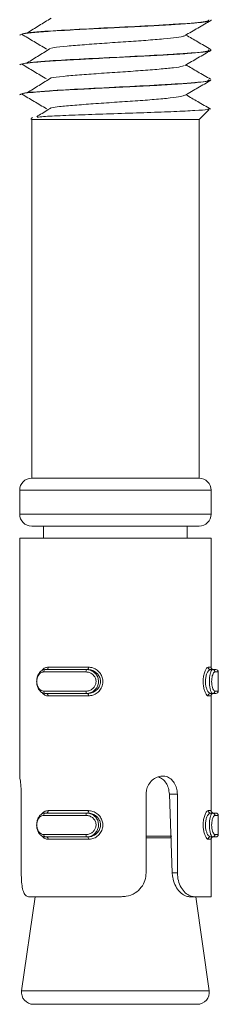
# Model space of a CAD drawing. Header units: millimetres. Extents: x 15 to 1486, y -3131 to -190.
# Tile 69 of 83: x 1059 to 1068, y -1472 to -1431. Entities that reach past the tile are written whole.
import ezdxf

# ---------------------------------------------------------------- set-up
doc = ezdxf.new("R2010")
doc.units = ezdxf.units.MM

msp = doc.modelspace()

# ---------------------------------------------------------------- linework, layer by layer
at = {"color": 7, "linetype": 'Continuous', "lineweight": 15}
for p, q in [((1067.293, -1430.922), (1067.293, -1430.912)), ((1059.293, -1431.537), (1059.293, -1431.547)), ((1067.293, -1432.172), (1067.293, -1432.162)), ((1059.293, -1432.787), (1059.293, -1432.796)), ((1067.293, -1433.421), (1067.293, -1433.412)), ((1059.293, -1434.037), (1059.293, -1434.047)), ((1066.793, -1435.08), (1067.216, -1434.658)), ((1059.757, -1435.045), (1059.793, -1435.08)), ((1059.774, -1435.028), (1059.832, -1434.995)), ((1059.793, -1435.08), (1059.793, -1450.08)), ((1059.793, -1435.08), (1066.793, -1435.08)), ((1066.793, -1450.08), (1066.793, -1435.08)), ((1066.793, -1450.08), (1059.793, -1450.08)), ((1059.293, -1450.58), (1059.293, -1451.58)), ((1067.293, -1451.58), (1067.293, -1450.58)), ((1066.793, -1452.08), (1059.793, -1452.08)), ((1060.293, -1452.08), (1060.293, -1452.58)), ((1066.293, -1452.58), (1066.293, -1452.08)), ((1059.293, -1452.58), (1059.293, -1462.543)), ((1067.293, -1452.58), (1059.293, -1452.58)), ((1067.293, -1457.98), (1067.293, -1452.58)), ((1060.366, -1458.08), (1062.09, -1458.08)), ((1060.484, -1457.98), (1062.165, -1457.98)), ((1062.137, -1458.08), (1062.09, -1458.08)), ((1067.26, -1458.08), (1067.354, -1458.08)), ((1067.354, -1458.08), (1067.493, -1458.08)), ((1062.063, -1458.18), (1060.295, -1458.18)), ((1067.593, -1458.98), (1067.593, -1458.18)), ((1060.295, -1458.98), (1062.063, -1458.98)), ((1062.09, -1459.08), (1060.366, -1459.08)), ((1062.165, -1459.18), (1060.484, -1459.18)), ((1062.137, -1459.08), (1062.09, -1459.08)), ((1067.26, -1459.08), (1067.354, -1459.08)), ((1067.293, -1463.98), (1067.293, -1459.18)), ((1067.493, -1459.08), (1067.354, -1459.08)), ((1059.358, -1463.286), (1059.358, -1466.58)), ((1064.576, -1466.58), (1064.576, -1463.286)), ((1065.666, -1466.58), (1065.547, -1463.286)), ((1065.881, -1463.286), (1065.547, -1463.286)), ((1065.881, -1463.286), (1065.881, -1466.58)), ((1062.063, -1464.18), (1060.295, -1464.18)), ((1060.366, -1464.08), (1062.09, -1464.08)), ((1060.484, -1463.98), (1062.165, -1463.98)), ((1062.137, -1464.08), (1062.09, -1464.08)), ((1067.26, -1464.08), (1067.354, -1464.08)), ((1067.354, -1464.08), (1067.493, -1464.08)), ((1067.593, -1464.98), (1067.593, -1464.18)), ((1060.295, -1464.98), (1062.063, -1464.98)), ((1062.09, -1465.08), (1060.366, -1465.08)), ((1062.137, -1465.08), (1062.09, -1465.08)), ((1067.26, -1465.08), (1067.354, -1465.08)), ((1067.493, -1465.08), (1067.354, -1465.08)), ((1062.165, -1465.18), (1060.484, -1465.18)), ((1067.293, -1467.58), (1067.293, -1465.18)), ((1065.881, -1466.58), (1065.666, -1466.58)), ((1059.936, -1467.58), (1059.374, -1471.51)), ((1063.542, -1467.58), (1059.681, -1467.58)), ((1066.588, -1467.58), (1066.39, -1467.58)), ((1067.293, -1467.58), (1066.588, -1467.58)), ((1067.211, -1471.51), (1066.65, -1467.58)), ((1066.716, -1472.08), (1059.869, -1472.08))]:
    msp.add_line(p, q, dxfattribs=at)
at = {"color": 8, "linetype": 'Continuous', "lineweight": 15}
for p, q in [((1067.293, -1450.58), (1059.293, -1450.58)), ((1059.293, -1451.58), (1067.293, -1451.58)), ((1067.164, -1457.98), (1067.293, -1457.98)), ((1067.593, -1458.18), (1067.45, -1458.18)), ((1067.293, -1459.18), (1067.164, -1459.18)), ((1067.45, -1458.98), (1067.593, -1458.98)), ((1067.164, -1463.98), (1067.293, -1463.98)), ((1067.593, -1464.18), (1067.45, -1464.18)), ((1064.576, -1465.045), (1065.657, -1465.045)), ((1065.632, -1465.116), (1064.576, -1465.116)), ((1067.45, -1464.98), (1067.593, -1464.98)), ((1067.293, -1465.18), (1067.164, -1465.18)), ((1059.374, -1471.51), (1061.305, -1471.51)), ((1061.305, -1471.51), (1067.211, -1471.51))]:
    msp.add_line(p, q, dxfattribs=at)
at = {"color": 7, "linetype": 'Continuous', "lineweight": 15, "flags": 128}
for points in [[(1062.137, -1458.08), (1062.143, -1458.078), (1062.148, -1458.073), (1062.153, -1458.064), (1062.157, -1458.051), (1062.161, -1458.036), (1062.163, -1458.019), (1062.165, -1458), (1062.165, -1457.98)], [(1062.165, -1459.18), (1062.165, -1459.161), (1062.163, -1459.142), (1062.161, -1459.125), (1062.157, -1459.11), (1062.153, -1459.097), (1062.148, -1459.088), (1062.143, -1459.082), (1062.137, -1459.08)], [(1062.137, -1464.08), (1062.143, -1464.078), (1062.148, -1464.073), (1062.153, -1464.064), (1062.157, -1464.051), (1062.161, -1464.036), (1062.163, -1464.019), (1062.165, -1464), (1062.165, -1463.98)], [(1062.165, -1465.18), (1062.165, -1465.161), (1062.163, -1465.142), (1062.161, -1465.125), (1062.157, -1465.11), (1062.153, -1465.097), (1062.148, -1465.088), (1062.143, -1465.082), (1062.137, -1465.08)]]:
    msp.add_lwpolyline(points, dxfattribs=at)
at = {"color": 7, "linetype": 'Continuous', "lineweight": 15}
for centre, radius, start, end in [((1059.793, -1450.58), 0.5, 90, 180), ((1066.793, -1450.58), 0.5, 0, 90), ((1059.793, -1451.58), 0.5, 180, 270), ((1066.793, -1451.58), 0.5, 270, 0), ((1060.384, -1458.168), 0.0894, 101.2029, 187.944), ((1060.396, -1457.993), 0.0892, 281.6755, 8.1698), ((1062.176, -1458.157), 0.115, 138.2442, 191.5957), ((1067.262, -1457.982), 0.0984, 179.0746, 269.0437), ((1067.393, -1457.98), 0.1, 180, 270), ((1067.352, -1458.179), 0.0983, 358.9791, 88.9413), ((1067.493, -1458.18), 0.1, 0, 90), ((1060.384, -1458.993), 0.0894, 172.056, 258.7971), ((1060.396, -1459.168), 0.0892, 351.8302, 78.3245), ((1062.176, -1459.004), 0.115, 168.4043, 221.7558), ((1067.262, -1459.179), 0.0984, 90.9563, 180.9254), ((1067.393, -1459.18), 0.1, 90, 180), ((1067.352, -1458.982), 0.0983, 271.0587, 1.0209), ((1067.493, -1458.98), 0.1, 270, 0), ((1060.384, -1464.168), 0.0894, 101.2029, 187.944), ((1060.396, -1463.993), 0.0892, 281.6755, 8.1698), ((1062.176, -1464.157), 0.115, 138.2442, 191.5957), ((1067.262, -1463.982), 0.0984, 179.0746, 269.0437), ((1067.393, -1463.98), 0.1, 180, 270), ((1067.352, -1464.179), 0.0983, 358.9791, 88.9413), ((1067.493, -1464.18), 0.1, 0, 90), ((1060.384, -1464.993), 0.0894, 172.056, 258.7971), ((1060.396, -1465.168), 0.0892, 351.8302, 78.3245), ((1062.176, -1465.004), 0.115, 168.4043, 221.7558), ((1067.262, -1465.179), 0.0984, 90.9563, 180.9254), ((1067.393, -1465.18), 0.1, 90, 180), ((1067.352, -1464.982), 0.0983, 271.0587, 1.0209), ((1067.493, -1464.98), 0.1, 270, 0), ((1059.869, -1471.58), 0.5, 171.8699, 270), ((1066.716, -1471.58), 0.5, 270, 8.1301)]:
    msp.add_arc(centre, radius, start, end, dxfattribs=at)
for points, knots in [([(1059.327, -1431.547), (1059.33, -1431.533), (1059.338, -1431.499), (1059.739, -1431.449), (1060.435, -1431.388), (1061.385, -1431.333), (1062.359, -1431.282), (1063.137, -1431.242), (1063.909, -1431.203), (1064.469, -1431.176), (1064.935, -1431.151), (1065.288, -1431.132), (1065.908, -1431.094), (1066.548, -1431.047), (1066.905, -1431.012), (1067.04, -1430.994), (1067.077, -1430.988), (1067.212, -1430.967), (1067.34, -1430.944), (1067.285, -1430.923), (1067.281, -1430.922)], [0, 0, 0, 0, 0.06667, 0.15836, 0.251913, 0.343624, 0.436189, 0.496199, 0.529799, 0.6211, 0.631656, 0.650765, 0.714548, 0.807396, 0.871949, 0.890208, 0.895821, 0.899089, 0.992619, 1, 1, 1, 1]), ([(1067.193, -1430.912), (1067.184, -1430.936), (1067.164, -1430.994), (1066.261, -1431.06), (1065.067, -1431.137), (1063.685, -1431.203), (1061.937, -1431.293), (1060.376, -1431.379), (1059.366, -1431.464), (1059.402, -1431.518), (1059.416, -1431.537)], [0, 0, 0, 0, 0.113602, 0.269778, 0.333458, 0.469245, 0.607313, 0.743015, 0.90468, 1, 1, 1, 1]), ([(1060.607, -1430.837), (1060.44, -1430.94), (1060.106, -1431.148), (1059.77, -1431.355), (1059.601, -1431.459)], [0, 0, 0, 0, 0.499949, 1, 1, 1, 1]), ([(1066.203, -1431.563), (1066.382, -1431.458), (1066.742, -1431.249), (1067.102, -1431.041), (1067.282, -1430.936)], [0, 0, 0, 0, 0.4996717, 1, 1, 1, 1]), ([(1059.372, -1431.507), (1059.545, -1431.611), (1059.893, -1431.818), (1060.242, -1432.026), (1060.417, -1432.13)], [0, 0, 0, 0, 0.500049, 1, 1, 1, 1]), ([(1066.172, -1431.563), (1066.17, -1431.57), (1066.161, -1431.598), (1065.87, -1431.645), (1065.331, -1431.703), (1064.589, -1431.767), (1063.732, -1431.823), (1062.836, -1431.886), (1061.977, -1431.947), (1061.254, -1432.004), (1060.789, -1432.054), (1060.664, -1432.08), (1060.634, -1432.086)], [0, 0, 0, 0, 0.040654, 0.155758, 0.2703599, 0.3868548, 0.5007464, 0.6167484, 0.7324772, 0.846545, 0.9630903, 1, 1, 1, 1]), ([(1067.273, -1432.142), (1067.093, -1432.037), (1066.748, -1431.837), (1066.404, -1431.637), (1066.239, -1431.542)], [0, 0, 0, 0, 0.52256, 1, 1, 1, 1]), ([(1059.295, -1432.796), (1059.298, -1432.79), (1059.309, -1432.764), (1059.45, -1432.738), (1059.645, -1432.714), (1059.814, -1432.694), (1060.215, -1432.656), (1060.9, -1432.61), (1061.546, -1432.574), (1061.903, -1432.556), (1062.382, -1432.531), (1063.197, -1432.488), (1064.364, -1432.432), (1065.338, -1432.38), (1065.927, -1432.342), (1066.192, -1432.323), (1066.268, -1432.317), (1066.545, -1432.296), (1066.839, -1432.271), (1067.123, -1432.233), (1067.283, -1432.203), (1067.26, -1432.181), (1067.25, -1432.172)], [0, 0, 0, 0, 0.030308, 0.121582, 0.132071, 0.151155, 0.21501, 0.307822, 0.371776, 0.390178, 0.3995, 0.493006, 0.584951, 0.677204, 0.743769, 0.762264, 0.767802, 0.770865, 0.862208, 0.893933, 0.955454, 1, 1, 1, 1]), ([(1067.193, -1432.162), (1067.184, -1432.186), (1067.164, -1432.244), (1066.261, -1432.31), (1065.067, -1432.387), (1063.685, -1432.453), (1061.937, -1432.543), (1060.376, -1432.629), (1059.366, -1432.714), (1059.402, -1432.768), (1059.416, -1432.787)], [0, 0, 0, 0, 0.113602, 0.269778, 0.333458, 0.469245, 0.607313, 0.743015, 0.90468, 1, 1, 1, 1]), ([(1060.607, -1432.087), (1060.44, -1432.19), (1060.106, -1432.398), (1059.77, -1432.605), (1059.601, -1432.709)], [0, 0, 0, 0, 0.499949, 1, 1, 1, 1]), ([(1066.203, -1432.813), (1066.382, -1432.708), (1066.742, -1432.499), (1067.102, -1432.291), (1067.282, -1432.186)], [0, 0, 0, 0, 0.499672, 1, 1, 1, 1]), ([(1059.372, -1432.757), (1059.545, -1432.861), (1059.893, -1433.068), (1060.242, -1433.276), (1060.417, -1433.38)], [0, 0, 0, 0, 0.500049, 1, 1, 1, 1]), ([(1066.172, -1432.812), (1066.155, -1432.825), (1066.112, -1432.859), (1065.746, -1432.909), (1065.145, -1432.97), (1064.365, -1433.033), (1063.488, -1433.09), (1062.597, -1433.153), (1061.76, -1433.212), (1061.091, -1433.271), (1060.699, -1433.315), (1060.617, -1433.335), (1060.614, -1433.336)], [0, 0, 0, 0, 0.0730511, 0.187193, 0.3028017, 0.4188781, 0.5327182, 0.6491718, 0.763903, 0.878853, 0.9952475, 1, 1, 1, 1]), ([(1067.273, -1433.392), (1067.093, -1433.287), (1066.748, -1433.087), (1066.404, -1432.887), (1066.239, -1432.792)], [0, 0, 0, 0, 0.52256, 1, 1, 1, 1]), ([(1059.304, -1434.047), (1059.327, -1434.029), (1059.374, -1433.993), (1059.846, -1433.938), (1060.593, -1433.877), (1061.386, -1433.833), (1062.102, -1433.795), (1062.86, -1433.756), (1063.902, -1433.703), (1064.652, -1433.666), (1065.003, -1433.647), (1065.01, -1433.647), (1065.034, -1433.646), (1065.124, -1433.641), (1065.462, -1433.621), (1066.075, -1433.583), (1066.753, -1433.53), (1067.218, -1433.476), (1067.256, -1433.439), (1067.274, -1433.421)], [0, 0, 0, 0, 0.085405, 0.171922, 0.271128, 0.362508, 0.394156, 0.455803, 0.548032, 0.640253, 0.640471, 0.640865, 0.642178, 0.646905, 0.664758, 0.73394, 0.826237, 0.918222, 1, 1, 1, 1]), ([(1067.193, -1433.412), (1067.184, -1433.436), (1067.164, -1433.494), (1066.261, -1433.56), (1065.067, -1433.637), (1063.685, -1433.703), (1061.937, -1433.793), (1060.376, -1433.879), (1059.366, -1433.964), (1059.402, -1434.018), (1059.416, -1434.037)], [0, 0, 0, 0, 0.113602, 0.269778, 0.333458, 0.469245, 0.607313, 0.743015, 0.90468, 1, 1, 1, 1]), ([(1060.607, -1433.337), (1060.44, -1433.44), (1060.106, -1433.648), (1059.77, -1433.855), (1059.601, -1433.959)], [0, 0, 0, 0, 0.499949, 1, 1, 1, 1]), ([(1066.203, -1434.063), (1066.382, -1433.958), (1066.742, -1433.749), (1067.102, -1433.541), (1067.282, -1433.436)], [0, 0, 0, 0, 0.499672, 1, 1, 1, 1]), ([(1059.372, -1434.007), (1059.545, -1434.111), (1059.893, -1434.318), (1060.242, -1434.526), (1060.417, -1434.63)], [0, 0, 0, 0, 0.500049, 1, 1, 1, 1]), ([(1066.193, -1434.062), (1066.149, -1434.081), (1066.058, -1434.12), (1065.603, -1434.175), (1064.948, -1434.238), (1064.133, -1434.298), (1063.244, -1434.356), (1062.36, -1434.42), (1061.565, -1434.477), (1060.948, -1434.535), (1060.722, -1434.571), (1060.623, -1434.587)], [0, 0, 0, 0, 0.105106, 0.218535, 0.334442, 0.449359, 0.563427, 0.67958, 0.79318, 0.908688, 1, 1, 1, 1]), ([(1067.273, -1434.642), (1067.093, -1434.537), (1066.748, -1434.337), (1066.404, -1434.137), (1066.239, -1434.042)], [0, 0, 0, 0, 0.52256, 1, 1, 1, 1]), ([(1060.607, -1434.587), (1060.441, -1434.69), (1060.242, -1434.814), (1060.041, -1434.938), (1060.009, -1434.958)], [0, 0, 0, 0, 0.838502, 1, 1, 1, 1]), ([(1060.02, -1434.978), (1060.099, -1434.97), (1060.315, -1434.948), (1061.067, -1434.91), (1062.147, -1434.87), (1063.393, -1434.826), (1064.65, -1434.786), (1065.792, -1434.742), (1066.66, -1434.701), (1067.168, -1434.664), (1067.184, -1434.641), (1067.19, -1434.632)], [0, 0, 0, 0, 0.067795, 0.186201, 0.304564, 0.425084, 0.546704, 0.66926, 0.794114, 0.918882, 1, 1, 1, 1]), ([(1060.366, -1459.08), (1060.366, -1459.08), (1060.323, -1459.08), (1060.235, -1459.06), (1060.123, -1458.971), (1060.042, -1458.835), (1060, -1458.672), (1059.999, -1458.505), (1060.034, -1458.351), (1060.102, -1458.22), (1060.2, -1458.122), (1060.295, -1458.085), (1060.352, -1458.08), (1060.366, -1458.08), (1060.366, -1458.08)], [0, 0, 0, 0, 0.000038, 0.112216, 0.224487, 0.337099, 0.445586, 0.547542, 0.646168, 0.746789, 0.852426, 0.963251, 0.999962, 1, 1, 1, 1]), ([(1062.09, -1458.08), (1062.09, -1458.08), (1062.146, -1458.08), (1062.26, -1458.101), (1062.413, -1458.19), (1062.528, -1458.326), (1062.588, -1458.489), (1062.589, -1458.656), (1062.539, -1458.81), (1062.444, -1458.941), (1062.308, -1459.038), (1062.183, -1459.076), (1062.108, -1459.08), (1062.09, -1459.08), (1062.09, -1459.08)], [0, 0, 0, 0, 0.000038, 0.112216, 0.224487, 0.337099, 0.445586, 0.547542, 0.646168, 0.746789, 0.852426, 0.963251, 0.999962, 1, 1, 1, 1]), ([(1062.137, -1459.08), (1062.137, -1459.08), (1062.19, -1459.08), (1062.304, -1459.063), (1062.464, -1458.984), (1062.594, -1458.853), (1062.668, -1458.691), (1062.676, -1458.522), (1062.627, -1458.367), (1062.529, -1458.234), (1062.389, -1458.133), (1062.25, -1458.087), (1062.164, -1458.08), (1062.137, -1458.08), (1062.137, -1458.08)], [0, 0, 0, 0, 0.000037, 0.101131, 0.213606, 0.327132, 0.435873, 0.536191, 0.632077, 0.730792, 0.836856, 0.949309, 0.999963, 1, 1, 1, 1]), ([(1062.165, -1457.98), (1062.196, -1457.982), (1062.294, -1457.987), (1062.453, -1458.044), (1062.611, -1458.166), (1062.721, -1458.326), (1062.776, -1458.511), (1062.767, -1458.712), (1062.684, -1458.906), (1062.537, -1459.063), (1062.355, -1459.162), (1062.226, -1459.175), (1062.165, -1459.18)], [0, 0, 0, 0, 0.049967, 0.16072, 0.26597, 0.365259, 0.462972, 0.56567, 0.676022, 0.789422, 0.900467, 1, 1, 1, 1]), ([(1067.164, -1459.18), (1067.155, -1459.179), (1067.129, -1459.174), (1067.08, -1459.117), (1067.024, -1458.995), (1066.982, -1458.835), (1066.96, -1458.65), (1066.963, -1458.449), (1066.996, -1458.254), (1067.05, -1458.098), (1067.111, -1457.998), (1067.147, -1457.986), (1067.164, -1457.98)], [0, 0, 0, 0, 0.0499665, 0.1607203, 0.2659698, 0.3652588, 0.4629719, 0.5656697, 0.6760217, 0.789422, 0.9004673, 1, 1, 1, 1]), ([(1067.26, -1458.08), (1067.26, -1458.08), (1067.244, -1458.08), (1067.207, -1458.098), (1067.145, -1458.177), (1067.09, -1458.308), (1067.056, -1458.47), (1067.052, -1458.639), (1067.075, -1458.793), (1067.118, -1458.926), (1067.175, -1459.028), (1067.225, -1459.074), (1067.252, -1459.08), (1067.26, -1459.08), (1067.26, -1459.08)], [0, 0, 0, 0, 0.000037, 0.101131, 0.213606, 0.327132, 0.435873, 0.536191, 0.632077, 0.730792, 0.836856, 0.949309, 0.999963, 1, 1, 1, 1]), ([(1067.354, -1459.08), (1067.354, -1459.08), (1067.341, -1459.08), (1067.313, -1459.06), (1067.272, -1458.971), (1067.238, -1458.835), (1067.22, -1458.672), (1067.219, -1458.505), (1067.235, -1458.351), (1067.263, -1458.22), (1067.301, -1458.122), (1067.332, -1458.085), (1067.35, -1458.08), (1067.354, -1458.08), (1067.354, -1458.08)], [0, 0, 0, 0, 0.000038, 0.112216, 0.224487, 0.337099, 0.445586, 0.547542, 0.646168, 0.746789, 0.852426, 0.963251, 0.999962, 1, 1, 1, 1]), ([(1060.295, -1458.18), (1060.284, -1458.181), (1060.239, -1458.183), (1060.164, -1458.214), (1060.088, -1458.291), (1060.035, -1458.396), (1060.008, -1458.519), (1060.008, -1458.654), (1060.041, -1458.785), (1060.105, -1458.893), (1060.192, -1458.966), (1060.261, -1458.976), (1060.295, -1458.98)], [0, 0, 0, 0, 0.037283, 0.149825, 0.256283, 0.356425, 0.453447, 0.553209, 0.659995, 0.772418, 0.885916, 1, 1, 1, 1]), ([(1062.063, -1458.98), (1062.078, -1458.98), (1062.141, -1458.978), (1062.247, -1458.947), (1062.362, -1458.87), (1062.443, -1458.765), (1062.486, -1458.641), (1062.485, -1458.507), (1062.433, -1458.376), (1062.336, -1458.268), (1062.206, -1458.195), (1062.111, -1458.185), (1062.063, -1458.18)], [0, 0, 0, 0, 0.037283, 0.149825, 0.256283, 0.356425, 0.453447, 0.553209, 0.659995, 0.772418, 0.885916, 1, 1, 1, 1]), ([(1067.45, -1458.18), (1067.446, -1458.181), (1067.429, -1458.183), (1067.396, -1458.214), (1067.358, -1458.291), (1067.329, -1458.396), (1067.313, -1458.519), (1067.314, -1458.654), (1067.333, -1458.785), (1067.367, -1458.893), (1067.409, -1458.966), (1067.437, -1458.976), (1067.45, -1458.98)], [0, 0, 0, 0, 0.037283, 0.149825, 0.256283, 0.356425, 0.453447, 0.553209, 0.659995, 0.772418, 0.885916, 1, 1, 1, 1]), ([(1059.294, -1462.543), (1059.295, -1462.549), (1059.296, -1462.562), (1059.314, -1462.679), (1059.337, -1462.863), (1059.355, -1463.077), (1059.357, -1463.224), (1059.358, -1463.286)], [0, 0, 0, 0, 0.176509, 0.394028, 0.614686, 0.837273, 1, 1, 1, 1]), ([(1064.576, -1463.286), (1064.579, -1463.233), (1064.587, -1463.098), (1064.669, -1462.89), (1064.825, -1462.698), (1065.029, -1462.57), (1065.252, -1462.522), (1065.468, -1462.56), (1065.653, -1462.678), (1065.792, -1462.863), (1065.869, -1463.077), (1065.878, -1463.224), (1065.881, -1463.286)], [0, 0, 0, 0, 0.067543, 0.17285, 0.279382, 0.387325, 0.494685, 0.600406, 0.705956, 0.813029, 0.921038, 1, 1, 1, 1]), ([(1065.547, -1463.286), (1065.538, -1463.204), (1065.52, -1463.038), (1065.416, -1462.818), (1065.273, -1462.649), (1065.148, -1462.596), (1065.089, -1462.571)], [0, 0, 0, 0, 0.256407, 0.512955, 0.771754, 1, 1, 1, 1]), ([(1060.366, -1465.08), (1060.366, -1465.08), (1060.323, -1465.08), (1060.235, -1465.06), (1060.123, -1464.971), (1060.042, -1464.835), (1060, -1464.672), (1059.999, -1464.505), (1060.034, -1464.351), (1060.102, -1464.22), (1060.2, -1464.122), (1060.295, -1464.085), (1060.352, -1464.08), (1060.366, -1464.08), (1060.366, -1464.08)], [0, 0, 0, 0, 0.000038, 0.112216, 0.224487, 0.337099, 0.445586, 0.547542, 0.646168, 0.746789, 0.852426, 0.963251, 0.999962, 1, 1, 1, 1]), ([(1060.295, -1464.18), (1060.284, -1464.181), (1060.239, -1464.183), (1060.164, -1464.214), (1060.088, -1464.291), (1060.035, -1464.396), (1060.008, -1464.519), (1060.008, -1464.654), (1060.041, -1464.785), (1060.105, -1464.893), (1060.192, -1464.966), (1060.261, -1464.976), (1060.295, -1464.98)], [0, 0, 0, 0, 0.037283, 0.149825, 0.256283, 0.356425, 0.453447, 0.553209, 0.659995, 0.772418, 0.885916, 1, 1, 1, 1]), ([(1062.063, -1464.98), (1062.078, -1464.98), (1062.141, -1464.978), (1062.247, -1464.947), (1062.362, -1464.87), (1062.443, -1464.765), (1062.486, -1464.641), (1062.485, -1464.507), (1062.433, -1464.376), (1062.336, -1464.268), (1062.206, -1464.195), (1062.111, -1464.185), (1062.063, -1464.18)], [0, 0, 0, 0, 0.037283, 0.149825, 0.256283, 0.356425, 0.453447, 0.553209, 0.659995, 0.772418, 0.885916, 1, 1, 1, 1]), ([(1062.09, -1464.08), (1062.09, -1464.08), (1062.146, -1464.08), (1062.26, -1464.101), (1062.413, -1464.19), (1062.528, -1464.326), (1062.588, -1464.489), (1062.589, -1464.656), (1062.539, -1464.81), (1062.444, -1464.941), (1062.308, -1465.038), (1062.183, -1465.076), (1062.108, -1465.08), (1062.09, -1465.08), (1062.09, -1465.08)], [0, 0, 0, 0, 0.000038, 0.112216, 0.224487, 0.337099, 0.445586, 0.547542, 0.646168, 0.746789, 0.852426, 0.963251, 0.999962, 1, 1, 1, 1]), ([(1062.137, -1465.08), (1062.137, -1465.08), (1062.19, -1465.08), (1062.304, -1465.063), (1062.464, -1464.984), (1062.594, -1464.853), (1062.668, -1464.691), (1062.676, -1464.522), (1062.627, -1464.367), (1062.529, -1464.234), (1062.389, -1464.133), (1062.25, -1464.087), (1062.164, -1464.08), (1062.137, -1464.08), (1062.137, -1464.08)], [0, 0, 0, 0, 0.000037, 0.101131, 0.213606, 0.327132, 0.435873, 0.536191, 0.632077, 0.730792, 0.836856, 0.949309, 0.999963, 1, 1, 1, 1]), ([(1062.165, -1463.98), (1062.196, -1463.982), (1062.294, -1463.987), (1062.453, -1464.044), (1062.611, -1464.166), (1062.721, -1464.326), (1062.776, -1464.511), (1062.767, -1464.712), (1062.684, -1464.906), (1062.537, -1465.063), (1062.355, -1465.162), (1062.226, -1465.175), (1062.165, -1465.18)], [0, 0, 0, 0, 0.049967, 0.16072, 0.26597, 0.365259, 0.462972, 0.56567, 0.676022, 0.789422, 0.900467, 1, 1, 1, 1]), ([(1067.164, -1465.18), (1067.155, -1465.179), (1067.129, -1465.174), (1067.08, -1465.117), (1067.024, -1464.995), (1066.982, -1464.835), (1066.96, -1464.65), (1066.963, -1464.449), (1066.996, -1464.254), (1067.05, -1464.098), (1067.111, -1463.998), (1067.147, -1463.986), (1067.164, -1463.98)], [0, 0, 0, 0, 0.049967, 0.16072, 0.26597, 0.365259, 0.462972, 0.56567, 0.676022, 0.789422, 0.900467, 1, 1, 1, 1]), ([(1067.26, -1464.08), (1067.26, -1464.08), (1067.244, -1464.08), (1067.207, -1464.098), (1067.145, -1464.177), (1067.09, -1464.308), (1067.056, -1464.47), (1067.052, -1464.639), (1067.075, -1464.793), (1067.118, -1464.926), (1067.175, -1465.028), (1067.225, -1465.074), (1067.252, -1465.08), (1067.26, -1465.08), (1067.26, -1465.08)], [0, 0, 0, 0, 0.000037, 0.1011309, 0.2136062, 0.3271319, 0.4358732, 0.5361912, 0.6320768, 0.7307924, 0.8368556, 0.9493086, 0.999963, 1, 1, 1, 1]), ([(1067.354, -1465.08), (1067.354, -1465.08), (1067.341, -1465.08), (1067.313, -1465.06), (1067.272, -1464.971), (1067.238, -1464.835), (1067.22, -1464.672), (1067.219, -1464.505), (1067.235, -1464.351), (1067.263, -1464.22), (1067.301, -1464.122), (1067.332, -1464.085), (1067.35, -1464.08), (1067.354, -1464.08), (1067.354, -1464.08)], [0, 0, 0, 0, 0.000038, 0.112216, 0.224487, 0.337099, 0.445586, 0.547542, 0.646168, 0.746789, 0.852426, 0.963251, 0.999962, 1, 1, 1, 1]), ([(1067.45, -1464.18), (1067.446, -1464.181), (1067.429, -1464.183), (1067.396, -1464.214), (1067.358, -1464.291), (1067.329, -1464.396), (1067.313, -1464.519), (1067.314, -1464.654), (1067.333, -1464.785), (1067.367, -1464.893), (1067.409, -1464.966), (1067.437, -1464.976), (1067.45, -1464.98)], [0, 0, 0, 0, 0.037283, 0.149825, 0.256283, 0.356425, 0.453447, 0.553209, 0.659995, 0.772418, 0.885916, 1, 1, 1, 1]), ([(1059.358, -1466.58), (1059.359, -1466.66), (1059.361, -1466.849), (1059.385, -1467.129), (1059.439, -1467.375), (1059.529, -1467.535), (1059.62, -1467.579), (1059.675, -1467.58), (1059.681, -1467.58)], [0, 0, 0, 0, 0.147077, 0.351355, 0.555297, 0.760036, 0.971376, 1, 1, 1, 1]), ([(1063.542, -1467.58), (1063.611, -1467.577), (1063.813, -1467.567), (1064.118, -1467.45), (1064.385, -1467.206), (1064.546, -1466.906), (1064.566, -1466.687), (1064.576, -1466.58)], [0, 0, 0, 0, 0.1288314, 0.376935, 0.5957067, 0.8020596, 1, 1, 1, 1]), ([(1066.39, -1467.58), (1066.377, -1467.58), (1066.302, -1467.578), (1066.146, -1467.524), (1065.935, -1467.344), (1065.77, -1467.079), (1065.684, -1466.812), (1065.671, -1466.643), (1065.666, -1466.58)], [0, 0, 0, 0, 0.0436, 0.263293, 0.483762, 0.685844, 0.883204, 1, 1, 1, 1]), ([(1065.881, -1466.58), (1065.889, -1466.691), (1065.906, -1466.911), (1066.033, -1467.205), (1066.21, -1467.428), (1066.408, -1467.559), (1066.53, -1467.574), (1066.588, -1467.58)], [0, 0, 0, 0, 0.2041816, 0.4083732, 0.6123257, 0.8181289, 1, 1, 1, 1])]:
    msp.add_open_spline(points, degree=3, knots=knots, dxfattribs=at)
at = {"color": 8, "linetype": 'Continuous', "lineweight": 15}
for points, knots in [([(1060.219, -1458.125), (1060.222, -1458.119), (1060.256, -1458.06), (1060.347, -1458.001), (1060.44, -1457.987), (1060.484, -1457.98)], [0, 0, 0, 0, 0.062164, 0.556719, 1, 1, 1, 1]), ([(1060.484, -1459.18), (1060.462, -1459.179), (1060.39, -1459.173), (1060.297, -1459.132), (1060.246, -1459.065), (1060.228, -1459.042)], [0, 0, 0, 0, 0.231029, 0.743119, 1, 1, 1, 1]), ([(1060.219, -1464.125), (1060.222, -1464.119), (1060.256, -1464.06), (1060.347, -1464.001), (1060.44, -1463.987), (1060.484, -1463.98)], [0, 0, 0, 0, 0.062164, 0.556719, 1, 1, 1, 1]), ([(1060.484, -1465.18), (1060.462, -1465.179), (1060.39, -1465.173), (1060.297, -1465.132), (1060.246, -1465.065), (1060.228, -1465.042)], [0, 0, 0, 0, 0.231029, 0.743119, 1, 1, 1, 1])]:
    msp.add_open_spline(points, degree=3, knots=knots, dxfattribs=at)

doc.saveas('drawing.dxf')
